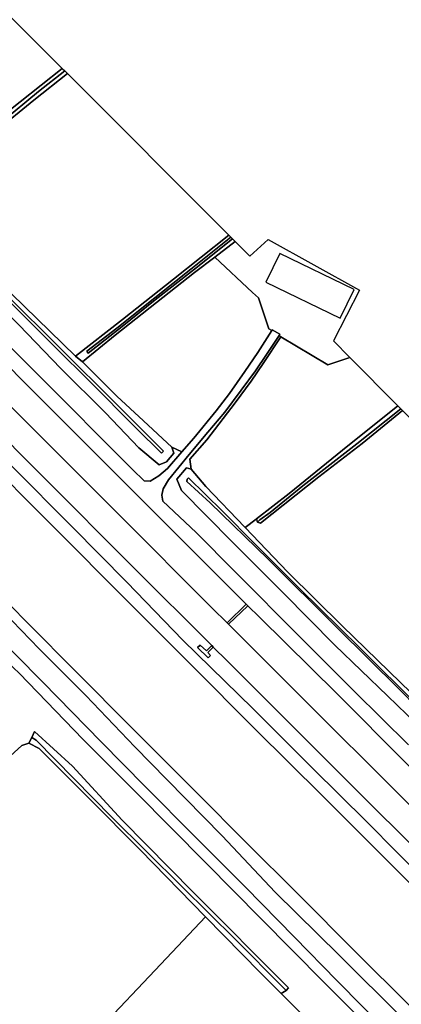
# Model space of a CAD drawing. Extents: x -26035517 to 31750492, y -9237385 to 8160032.
# Tile 178 of 256: x 14862039 to 14967291, y 5796027 to 6067579. Entities that reach past the tile are written whole.
import ezdxf

# ---------------------------------------------------------------- set-up
doc = ezdxf.new("R2010")
doc.units = 0
doc.layers.add('T-25', color=7, linetype='CONTINUOUS')

msp = doc.modelspace()

# ---------------------------------------------------------------- linework, layer by layer
at = {"layer": 'T-25', "color": 9}
for points in [[(14819676, 6108808, 4947), (14838090, 6089881, 5397), (14873769, 6054148, 4870), (14856265, 6040330, 4887), (14840739, 6027563, 4867), (14834873, 6022837, 4897), (14831532, 6019853, 4940), (14818759, 6032941, 5007), (14809905, 6041903, 5140), (14806354, 6045472, 5257), (14800330, 6051831, 5337), (14784706, 6067177, 4973), (14775859, 6076340, 4970), (14778145, 6078110, 4960), (14778978, 6077126, 4923), (14779488, 6076557, 4920), (14790586, 6085326, 4890), (14802079, 6094688, 4873), (14812660, 6103290, 4947), (14819676, 6108808, 4947)], [(14835096, 6021600, 5237), (14834873, 6022837, 4897), (14840739, 6027563, 4867), (14856265, 6040330, 4887), (14873769, 6054148, 4870), (14874473, 6053443, 4293), (14867271, 6047752, 4297), (14857039, 6039337, 4297), (14847311, 6031401, 4303), (14835641, 6022101, 4303), (14835096, 6021600, 5237)], [(14835096, 6021600, 5237), (14834873, 6022837, 4897), (14840739, 6027563, 4867), (14856265, 6040330, 4887), (14873769, 6054148, 4870), (14874473, 6053443, 4293), (14867271, 6047752, 4297), (14857039, 6039337, 4297), (14847311, 6031401, 4303), (14835641, 6022101, 4303), (14835096, 6021600, 5237)], [(14835096, 6021600, 5237), (14835641, 6022101, 4303), (14847311, 6031401, 4303), (14857039, 6039337, 4297), (14867271, 6047752, 4297), (14874473, 6053443, 4293), (14875205, 6052709, 5080), (14865906, 6045393, 5050), (14855232, 6036712, 5080), (14843730, 6027413, 5057), (14836400, 6021055, 5483), (14835096, 6021600, 5237)], [(14835096, 6021600, 5237), (14835641, 6022101, 4303), (14847311, 6031401, 4303), (14857039, 6039337, 4297), (14867271, 6047752, 4297), (14874473, 6053443, 4293), (14875205, 6052709, 5080), (14865906, 6045393, 5050), (14855232, 6036712, 5080), (14843730, 6027413, 5057), (14836400, 6021055, 5483), (14835096, 6021600, 5237)], [(14875205, 6052709, 5080), (14919679, 6008168, 5280), (14904468, 5996026, 5307), (14890377, 5984904, 5323), (14877398, 5974782, 5110), (14859734, 5991928, 5150), (14845507, 6006446, 5233), (14841260, 6011010, 5313), (14840111, 6012439, 5648), (14839338, 6013399, 5873), (14835325, 6017465, 5907), (14834136, 6018800, 5623), (14836400, 6021055, 5483), (14843730, 6027413, 5057), (14855232, 6036712, 5080), (14865906, 6045393, 5050), (14875205, 6052709, 5080)], [(14840111, 6012439, 5648), (14841260, 6011010, 5313), (14845507, 6006446, 5233), (14859734, 5991928, 5150), (14877398, 5974782, 5110), (14879381, 5973208, 5053), (14888832, 5963739, 5113), (14896186, 5956912, 5250), (14903992, 5949714, 5500), (14904562, 5948025, 6057), (14902557, 5945650, 6177), (14900549, 5944839, 5970), (14894914, 5949485, 5840), (14885724, 5959145, 5720), (14873257, 5971487, 5753), (14861861, 5983316, 5687), (14850438, 5994839, 5677), (14836609, 6007074, 5960), (14835978, 6009885, 6140), (14838195, 6012244, 6040), (14840111, 6012439, 5648)], [(14840111, 6012439, 5648), (14841260, 6011010, 5313), (14845507, 6006446, 5233), (14859734, 5991928, 5150), (14877398, 5974782, 5110), (14879381, 5973208, 5053), (14888832, 5963739, 5113), (14896186, 5956912, 5250), (14903992, 5949714, 5500), (14904562, 5948025, 6057), (14902557, 5945650, 6177), (14900549, 5944839, 5970), (14894914, 5949485, 5840), (14885724, 5959145, 5720), (14873257, 5971487, 5753), (14861861, 5983316, 5687), (14850438, 5994839, 5677), (14836609, 6007074, 5960), (14835978, 6009885, 6140), (14838195, 6012244, 6040), (14840111, 6012439, 5648)], [(14839620, 6010459, 4273), (14839129, 6009918, 4273), (14852058, 5996978, 4247), (14863064, 5986042, 4240), (14871976, 5977049, 4240), (14881338, 5967884, 4240), (14894199, 5954879, 4247), (14901181, 5947997, 4257), (14901665, 5948539, 4257), (14889019, 5961261, 4260), (14872899, 5977268, 4260), (14858488, 5991565, 4260), (14846704, 6003336, 4260), (14839620, 6010459, 4273)], [(14839620, 6010459, 4273), (14846704, 6003336, 4260), (14858488, 5991565, 4260), (14872899, 5977268, 4260), (14889019, 5961261, 4260), (14901665, 5948539, 4257), (14901181, 5947997, 4257), (14894199, 5954879, 4247), (14881338, 5967884, 4240), (14871976, 5977049, 4240), (14863064, 5986042, 4240), (14852058, 5996978, 4247), (14839129, 6009918, 4273), (14839620, 6010459, 4273)], [(14839620, 6010459, 4273), (14839129, 6009918, 4273), (14852058, 5996978, 4247), (14863064, 5986042, 4240), (14871976, 5977049, 4240), (14881338, 5967884, 4240), (14894199, 5954879, 4247), (14901181, 5947997, 4257), (14901665, 5948539, 4257), (14889019, 5961261, 4260), (14872899, 5977268, 4260), (14858488, 5991565, 4260), (14846704, 6003336, 4260), (14839620, 6010459, 4273)], [(14921427, 6006418, 5153), (14915859, 6002097, 5157), (14910236, 5997825, 4980), (14899790, 5989545, 4987), (14888404, 5980536, 4970), (14879381, 5973208, 5053), (14877398, 5974782, 5110), (14890377, 5984904, 5323), (14904468, 5996026, 5307), (14919679, 6008168, 5280), (14920258, 6007588, 4627), (14909267, 5998801, 4627), (14899342, 5990876, 4627), (14888871, 5982493, 4627), (14880560, 5976156, 4627), (14880964, 5975640, 4627), (14890335, 5982964, 4627), (14899406, 5990294, 4627), (14910211, 5998813, 4627), (14920744, 6007101, 4623), (14921427, 6006418, 5153)], [(14921427, 6006418, 5153), (14915859, 6002097, 5157), (14910236, 5997825, 4980), (14899790, 5989545, 4987), (14888404, 5980536, 4970), (14879381, 5973208, 5053), (14877398, 5974782, 5110), (14890377, 5984904, 5323), (14904468, 5996026, 5307), (14919679, 6008168, 5280), (14920258, 6007588, 4627), (14909267, 5998801, 4627), (14899342, 5990876, 4627), (14888871, 5982493, 4627), (14880560, 5976156, 4627), (14880964, 5975640, 4627), (14890335, 5982964, 4627), (14899406, 5990294, 4627), (14910211, 5998813, 4627), (14920744, 6007101, 4623), (14921427, 6006418, 5153)], [(14920258, 6007588, 4627), (14920744, 6007101, 4623), (14910211, 5998813, 4627), (14899406, 5990294, 4627), (14890335, 5982964, 4627), (14880964, 5975640, 4627), (14880560, 5976156, 4627), (14888871, 5982493, 4627), (14899342, 5990876, 4627), (14909267, 5998801, 4627), (14920258, 6007588, 4627)], [(14915859, 6002097, 5157), (14921427, 6006418, 5153), (14925509, 6002329, 5303), (14930559, 6006942, 5500), (14955758, 5992988, 5903), (14948578, 5978981, 5433), (14953101, 5974424, 5413), (14946993, 5972348, 5410), (14934093, 5980069, 5503), (14933613, 5980516, 5491), (14933804, 5980805, 5493), (14931677, 5982069, 5487), (14931542, 5981854, 5487), (14930784, 5982277, 5490), (14927909, 5990866, 5580), (14926289, 5992325, 5580), (14915859, 6002097, 5157)], [(14915859, 6002097, 5157), (14926289, 5992325, 5580), (14927909, 5990866, 5580), (14930784, 5982277, 5490), (14931542, 5981854, 5487), (14927744, 5975792, 5477), (14924143, 5970517, 5523), (14919878, 5964480, 5553), (14916267, 5959671, 5630), (14910033, 5952205, 5877), (14906768, 5948415, 6064), (14903992, 5949714, 5500), (14896186, 5956912, 5250), (14888832, 5963739, 5113), (14879381, 5973208, 5053), (14888404, 5980536, 4970), (14899790, 5989545, 4987), (14910236, 5997825, 4980), (14915859, 6002097, 5157)], [(14950411, 5985274, 8683), (14954263, 5993188, 8683), (14933818, 6003140, 8683), (14929966, 5995227, 8683), (14950411, 5985274, 8683)], [(14953101, 5974424, 5413), (14966305, 5961120, 4953), (14951068, 5948846, 4993), (14936348, 5936945, 5010), (14927323, 5929920, 5027), (14927218, 5929838, 5027), (14924259, 5927509, 4985), (14924151, 5927622, 4987), (14913413, 5938846, 5163), (14909346, 5943620, 5233), (14908951, 5946419, 6127), (14913652, 5951700, 5747), (14921502, 5961865, 5610), (14925848, 5967887, 5587), (14929185, 5972759, 5567), (14934093, 5980069, 5503), (14946993, 5972348, 5410), (14953101, 5974424, 5413)], [(14927596, 5928987, 4863), (14927323, 5929920, 5027), (14936348, 5936945, 5010), (14951068, 5948846, 4993), (14966305, 5961120, 4953), (14967131, 5960288, 4460), (14955002, 5950600, 4460), (14940157, 5938974, 4460), (14931149, 5931669, 4460), (14928305, 5929636, 4460), (14927596, 5928987, 4863)], [(14927596, 5928987, 4863), (14927323, 5929920, 5027), (14936348, 5936945, 5010), (14951068, 5948846, 4993), (14966305, 5961120, 4953), (14967131, 5960288, 4460), (14955002, 5950600, 4460), (14940157, 5938974, 4460), (14931149, 5931669, 4460), (14928305, 5929636, 4460), (14927596, 5928987, 4863)], [(14967609, 5959806, 4830), (15027191, 5899775, 5207), (15009733, 5884792, 5207), (14992875, 5870292, 5533), (14987613, 5864776, 6060), (14983921, 5868418, 5967), (14983014, 5869916, 5460), (14978372, 5873822, 5070), (14967081, 5884755, 4793), (14951078, 5900329, 4730), (14936021, 5915230, 4753), (14924259, 5927509, 4985), (14927218, 5929838, 5027), (14927323, 5929920, 5027), (14927596, 5928987, 4863), (14928423, 5928745, 4743), (14944579, 5941469, 4810), (14956454, 5950729, 4830), (14967609, 5959806, 4830)], [(14927596, 5928987, 4863), (14928305, 5929636, 4460), (14931149, 5931669, 4460), (14940157, 5938974, 4460), (14955002, 5950600, 4460), (14967131, 5960288, 4460), (14967609, 5959806, 4830), (14956454, 5950729, 4830), (14944579, 5941469, 4810), (14928423, 5928745, 4743), (14927596, 5928987, 4863)], [(14927596, 5928987, 4863), (14928305, 5929636, 4460), (14931149, 5931669, 4460), (14940157, 5938974, 4460), (14955002, 5950600, 4460), (14967131, 5960288, 4460), (14967609, 5959806, 4830), (14956454, 5950729, 4830), (14944579, 5941469, 4810), (14928423, 5928745, 4743), (14927596, 5928987, 4863)], [(14909346, 5943620, 5233), (14913413, 5938846, 5163), (14924151, 5927622, 4987), (14924259, 5927509, 4985), (14936021, 5915230, 4753), (14951078, 5900329, 4730), (14967081, 5884755, 4793), (14978372, 5873822, 5070), (14983014, 5869916, 5460), (14983921, 5868418, 5967), (14981602, 5866505, 6110), (14979695, 5866374, 6113), (14974145, 5870841, 5880), (14963473, 5881141, 5893), (14948995, 5895076, 5903), (14934734, 5909491, 5803), (14920665, 5923566, 5807), (14906696, 5937707, 5957), (14905398, 5940854, 6170), (14908027, 5944013, 6147), (14909346, 5943620, 5233)], [(14909346, 5943620, 5233), (14913413, 5938846, 5163), (14924151, 5927622, 4987), (14924259, 5927509, 4985), (14936021, 5915230, 4753), (14951078, 5900329, 4730), (14967081, 5884755, 4793), (14978372, 5873822, 5070), (14983014, 5869916, 5460), (14983921, 5868418, 5967), (14981602, 5866505, 6110), (14979695, 5866374, 6113), (14974145, 5870841, 5880), (14963473, 5881141, 5893), (14948995, 5895076, 5903), (14934734, 5909491, 5803), (14920665, 5923566, 5807), (14906696, 5937707, 5957), (14905398, 5940854, 6170), (14908027, 5944013, 6147), (14909346, 5943620, 5233)], [(14981028, 5868233, 4497), (14981462, 5868725, 4497), (14972229, 5878079, 4413), (14955847, 5894317, 4377), (14939338, 5910639, 4270), (14926922, 5923023, 4243), (14917948, 5931991, 4313), (14908627, 5941222, 4347), (14908223, 5940854, 4347), (14908171, 5940183, 4347), (14914589, 5934324, 4350), (14930466, 5918909, 4333), (14949625, 5899856, 4313), (14966771, 5882836, 4317), (14976520, 5872906, 4340), (14981028, 5868233, 4497)], [(14981028, 5868233, 4497), (14976520, 5872906, 4340), (14966771, 5882836, 4317), (14949625, 5899856, 4313), (14930466, 5918909, 4333), (14914589, 5934324, 4350), (14908171, 5940183, 4347), (14908223, 5940854, 4347), (14908627, 5941222, 4347), (14917948, 5931991, 4313), (14926922, 5923023, 4243), (14939338, 5910639, 4270), (14955847, 5894317, 4377), (14972229, 5878079, 4413), (14981462, 5868725, 4497), (14981028, 5868233, 4497)], [(14981028, 5868233, 4497), (14981462, 5868725, 4497), (14972229, 5878079, 4413), (14955847, 5894317, 4377), (14939338, 5910639, 4270), (14926922, 5923023, 4243), (14917948, 5931991, 4313), (14908627, 5941222, 4347), (14908223, 5940854, 4347), (14908171, 5940183, 4347), (14914589, 5934324, 4350), (14930466, 5918909, 4333), (14949625, 5899856, 4313), (14966771, 5882836, 4317), (14976520, 5872906, 4340), (14981028, 5868233, 4497)], [(14919222, 5901255, 7150), (14924514, 5906408, 6745), (14924978, 5905944, 6746), (14919611, 5900866, 7151), (14919222, 5901255, 7150)], [(14915032, 5894962, 7042), (14915441, 5894554, 7044), (14913956, 5893038, 7017), (14914670, 5892237, 7017), (14914019, 5891564, 7017), (14911076, 5894393, 7037), (14911795, 5895122, 7060), (14913550, 5893524, 7090), (14915032, 5894962, 7042)], [(14935548, 5799871, 4942), (14934588, 5800734, 4840), (14921638, 5813806, 4840), (14906738, 5828507, 4847), (14887443, 5847624, 4850), (14866582, 5868846, 4870), (14865345, 5869649, 5269), (14866120, 5871226, 5410), (14876625, 5861697, 5573), (14890329, 5846843, 5543), (14910012, 5826838, 5063), (14936201, 5800613, 4940), (14935548, 5799871, 4942)], [(14935548, 5799871, 4942), (14934588, 5800734, 4840), (14921638, 5813806, 4840), (14906738, 5828507, 4847), (14887443, 5847624, 4850), (14866582, 5868846, 4870), (14865345, 5869649, 5269), (14866120, 5871226, 5410), (14876625, 5861697, 5573), (14890329, 5846843, 5543), (14910012, 5826838, 5063), (14936201, 5800613, 4940), (14935548, 5799871, 4942)], [(14934144, 5799007, 5047), (14928343, 5804778, 4993), (14913277, 5820167, 5087), (14895292, 5838665, 5107), (14881302, 5852673, 5127), (14867420, 5866543, 5127), (14864569, 5868070, 5127), (14865345, 5869649, 5269), (14866582, 5868846, 4870), (14887443, 5847624, 4850), (14906738, 5828507, 4847), (14921638, 5813806, 4840), (14934588, 5800734, 4840), (14935548, 5799871, 4942), (14934144, 5799007, 5047)], [(14934144, 5799007, 5047), (14928343, 5804778, 4993), (14913277, 5820167, 5087), (14895292, 5838665, 5107), (14881302, 5852673, 5127), (14867420, 5866543, 5127), (14864569, 5868070, 5127), (14865345, 5869649, 5269), (14866582, 5868846, 4870), (14887443, 5847624, 4850), (14906738, 5828507, 4847), (14921638, 5813806, 4840), (14934588, 5800734, 4840), (14935548, 5799871, 4942), (14934144, 5799007, 5047)]]:
    msp.add_polyline3d(points, close=True, dxfattribs=at)
for points in [[(14715141, 6089284, 6797), (14740796, 6063434, 6697), (14760742, 6043232, 6693), (14778211, 6025394, 6677), (14791214, 6012430, 6760), (14807684, 5995825, 6803), (14816357, 5987241, 6807), (14827368, 5976838, 6820), (14842308, 5961917, 6800), (14859840, 5944419, 6857), (14876499, 5927721, 6887), (14891565, 5912461, 6847), (14907044, 5896421, 6773), (14926377, 5877581, 6847), (14942760, 5861139, 6847), (14957817, 5846323, 6843), (14974495, 5829437, 6847), (14992999, 5811082, 6883), (15009689, 5794522, 6893)], [(15009689, 5794522, 6893), (14992999, 5811082, 6883), (14974495, 5829437, 6847), (14957817, 5846323, 6843), (14942760, 5861139, 6847), (14926377, 5877581, 6847), (14907044, 5896421, 6773), (14891565, 5912461, 6847), (14876499, 5927721, 6887), (14859840, 5944419, 6857), (14842308, 5961917, 6800), (14827368, 5976838, 6820), (14816357, 5987241, 6807), (14807684, 5995825, 6803), (14791214, 6012430, 6760), (14778211, 6025394, 6677), (14760742, 6043232, 6693), (14740796, 6063434, 6697), (14715141, 6089284, 6797)], [(14715141, 6089284, 6797), (14740796, 6063434, 6697), (14760742, 6043232, 6693), (14778211, 6025394, 6677), (14791214, 6012430, 6760), (14807684, 5995825, 6803), (14816357, 5987241, 6807), (14827368, 5976838, 6820), (14842308, 5961917, 6800), (14859840, 5944419, 6857), (14876499, 5927721, 6887), (14891565, 5912461, 6847), (14907044, 5896421, 6773), (14926377, 5877581, 6847), (14942760, 5861139, 6847), (14957817, 5846323, 6843), (14974495, 5829437, 6847), (14992999, 5811082, 6883), (15009689, 5794522, 6893)], [(14962307, 5785735, 6513), (14945908, 5802109, 6513), (14928515, 5819666, 6520), (14913432, 5834986, 6533), (14894046, 5854579, 6593), (14879527, 5869095, 6523), (14861894, 5887352, 6517), (14850866, 5897621, 6477), (14840594, 5908655, 6380), (14827630, 5921945, 6393), (14812655, 5936917, 6397), (14794824, 5955034, 6433), (14774406, 5975372, 6427), (14753216, 5996791, 6330), (14732796, 6017350, 6393), (14712577, 6037545, 6440), (14689434, 6060913, 6450), (14668493, 6081967, 6513)], [(15117694, 5694358, 7337), (15104689, 5706812, 7327), (15092055, 5718723, 7283), (15079017, 5731453, 7250), (15063223, 5747194, 7227), (15044787, 5765524, 7127), (15005194, 5805077, 7050), (14975393, 5834643, 7053), (14951690, 5858275, 7053), (14919261, 5890746, 7057), (14915441, 5894554, 7044), (14915032, 5894962, 7042), (14893233, 5916691, 6967), (14868482, 5941478, 6947), (14852204, 5957748, 6997), (14829942, 5979980, 7050), (14808328, 5997722, 7010), (14783110, 6022788, 6910), (14773849, 6032067, 6933), (14757959, 6052054, 6937), (14746976, 6063243, 6940), (14729728, 6080456, 6950)], [(14729728, 6080456, 6950), (14746976, 6063243, 6940), (14757959, 6052054, 6937), (14773849, 6032067, 6933), (14783110, 6022788, 6910), (14808328, 5997722, 7010), (14829942, 5979980, 7050), (14852204, 5957748, 6997), (14868482, 5941478, 6947), (14893233, 5916691, 6967), (14915032, 5894962, 7042), (14913550, 5893524, 7090), (14911795, 5895122, 7060), (14911076, 5894393, 7037), (14914019, 5891564, 7017), (14914670, 5892237, 7017), (14913956, 5893038, 7017), (14915441, 5894554, 7044), (14915441, 5894554, 7044), (14919261, 5890746, 7057), (14951690, 5858275, 7053), (14975393, 5834643, 7053), (15005194, 5805077, 7050), (15044787, 5765524, 7127)], [(14739689, 6080995, 7080), (14763757, 6056944, 7057), (14790203, 6030466, 7033), (14807400, 6013125, 7143), (14835344, 5985253, 7140), (14859503, 5960964, 7097), (14889519, 5930993, 7147), (14915170, 5905302, 7150), (14919222, 5901255, 7150), (14919611, 5900866, 7151), (14941106, 5879394, 7153), (14966013, 5854570, 7140), (14992600, 5828064, 7153), (15012395, 5808273, 7147), (15026442, 5797088, 7133), (15030724, 5793475, 7133)], [(14751180, 6079589, 6583), (14768175, 6062643, 6647), (14791438, 6039400, 6640), (14821549, 6009362, 6623), (14843894, 5987068, 6633), (14866407, 5964517, 6623), (14889633, 5941224, 6663), (14905697, 5925219, 6703), (14924514, 5906408, 6745), (14919222, 5901255, 7150), (14915170, 5905302, 7150), (14889519, 5930993, 7147), (14859503, 5960964, 7097), (14835344, 5985253, 7140), (14807400, 6013125, 7143), (14790203, 6030466, 7033), (14763757, 6056944, 7057), (14739689, 6080995, 7080)], [(15111059, 5720038, 6840), (15102033, 5729097, 6860), (15094988, 5736103, 6817), (15083308, 5747609, 6877), (15070878, 5760049, 6950), (15057598, 5773399, 6860), (15054048, 5776926, 6843), (15028015, 5803015, 6733), (15006067, 5825138, 6723), (14987104, 5844149, 6773), (14968618, 5862550, 6690), (14949473, 5881733, 6673), (14928144, 5902779, 6753), (14924978, 5905944, 6746), (14924514, 5906408, 6745), (14905697, 5925219, 6703), (14889633, 5941224, 6663), (14866407, 5964517, 6623), (14843894, 5987068, 6633), (14821549, 6009362, 6623), (14791438, 6039400, 6640), (14768175, 6062643, 6647), (14751180, 6079589, 6583)], [(14686680, 6074095, 6193), (14717191, 6043544, 6170), (14758174, 6002962, 6147), (14773516, 5987387, 6177), (14789651, 5971277, 6147), (14804249, 5956694, 6130), (14820565, 5939874, 6057), (14835703, 5925168, 6077), (14849110, 5911927, 6063), (14857473, 5904357, 6057), (14867365, 5894106, 6030), (14880298, 5881170, 5970), (14893802, 5867016, 5963), (14902584, 5858069, 6013), (14917877, 5842493, 6083), (14932510, 5826937, 6223), (14950144, 5809608, 6240), (14967620, 5792164, 6237)], [(14967620, 5792164, 6237), (14950144, 5809608, 6240), (14932510, 5826937, 6223), (14917877, 5842493, 6083), (14902584, 5858069, 6013), (14893802, 5867016, 5963), (14880298, 5881170, 5970), (14867365, 5894106, 6030), (14857473, 5904357, 6057), (14849110, 5911927, 6063), (14835703, 5925168, 6077), (14820565, 5939874, 6057), (14804249, 5956694, 6130), (14789651, 5971277, 6147), (14773516, 5987387, 6177), (14758174, 6002962, 6147), (14717191, 6043544, 6170), (14686680, 6074095, 6193)], [(14967620, 5792164, 6237), (14950144, 5809608, 6240), (14932510, 5826937, 6223), (14917877, 5842493, 6083), (14902584, 5858069, 6013), (14893802, 5867016, 5963), (14880298, 5881170, 5970), (14867365, 5894106, 6030), (14857473, 5904357, 6057), (14849110, 5911927, 6063), (14835703, 5925168, 6077), (14820565, 5939874, 6057), (14804249, 5956694, 6130), (14789651, 5971277, 6147), (14773516, 5987387, 6177), (14758174, 6002962, 6147), (14717191, 6043544, 6170), (14686680, 6074095, 6193)], [(14969728, 5795506, 4900), (14954486, 5810690, 4893), (14939208, 5826002, 4860), (14924057, 5841083, 4867), (14911457, 5853776, 4877), (14894981, 5870229, 4877), (14875544, 5889815, 4880), (14857336, 5908195, 4877), (14839163, 5926355, 4873), (14818110, 5947449, 4870), (14796171, 5969412, 4873), (14761063, 6004799, 4917), (14726416, 6039602, 4917), (14693436, 6072863, 4927)], [(14693436, 6072863, 4927), (14726416, 6039602, 4917), (14761063, 6004799, 4917), (14796171, 5969412, 4873), (14818110, 5947449, 4870), (14839163, 5926355, 4873), (14857336, 5908195, 4877), (14875544, 5889815, 4880), (14894981, 5870229, 4877), (14911457, 5853776, 4877), (14924057, 5841083, 4867), (14939208, 5826002, 4860), (14954486, 5810690, 4893), (14969728, 5795506, 4900)], [(14693436, 6072863, 4927), (14726416, 6039602, 4917), (14761063, 6004799, 4917), (14796171, 5969412, 4873), (14818110, 5947449, 4870), (14839163, 5926355, 4873), (14857336, 5908195, 4877), (14875544, 5889815, 4880), (14894981, 5870229, 4877), (14911457, 5853776, 4877), (14924057, 5841083, 4867), (14939208, 5826002, 4860), (14954486, 5810690, 4893), (14969728, 5795506, 4900)], [(15019349, 5779913, 4900), (14999716, 5799437, 4900), (14980552, 5818583, 4877), (14963060, 5836045, 4870), (14945499, 5853605, 4870), (14927101, 5871860, 4873), (14909272, 5889773, 4880), (14890139, 5908856, 4883), (14872863, 5926258, 4883), (14848775, 5950313, 4883), (14832018, 5967162, 4883), (14818249, 5980828, 4883), (14800431, 5998799, 4883), (14776938, 6022649, 4913), (14752686, 6047046, 4917), (14725408, 6074475, 4930)], [(14725408, 6074475, 4930), (14752686, 6047046, 4917), (14776938, 6022649, 4913), (14800431, 5998799, 4883), (14818249, 5980828, 4883), (14832018, 5967162, 4883), (14848775, 5950313, 4883), (14872863, 5926258, 4883), (14890139, 5908856, 4883), (14909272, 5889773, 4880), (14927101, 5871860, 4873), (14945499, 5853605, 4870), (14963060, 5836045, 4870), (14980552, 5818583, 4877), (14999716, 5799437, 4900), (15019349, 5779913, 4900)], [(15019349, 5779913, 4900), (14999716, 5799437, 4900), (14980552, 5818583, 4877), (14963060, 5836045, 4870), (14945499, 5853605, 4870), (14927101, 5871860, 4873), (14909272, 5889773, 4880), (14890139, 5908856, 4883), (14872863, 5926258, 4883), (14848775, 5950313, 4883), (14832018, 5967162, 4883), (14818249, 5980828, 4883), (14800431, 5998799, 4883), (14776938, 6022649, 4913), (14752686, 6047046, 4917), (14725408, 6074475, 4930)], [(14687498, 6067022, 6343), (14709649, 6044713, 6337), (14729001, 6025106, 6330), (14755281, 5998655, 6323), (14771909, 5982329, 6423), (14786482, 5967568, 6330), (14806580, 5947217, 6263), (14822941, 5930656, 6357), (14837597, 5915708, 6370), (14853227, 5900138, 6457), (14868446, 5884835, 6587), (14884494, 5868440, 6580), (14896656, 5856122, 6587), (14910336, 5842343, 6567), (14924202, 5828411, 6580), (14937865, 5814572, 6580), (14949538, 5802609, 6503), (14963983, 5787994, 6513)], [(14963983, 5787994, 6513), (14949538, 5802609, 6503), (14937865, 5814572, 6580), (14924202, 5828411, 6580), (14910336, 5842343, 6567), (14896656, 5856122, 6587), (14884494, 5868440, 6580), (14868446, 5884835, 6587), (14853227, 5900138, 6457), (14837597, 5915708, 6370), (14822941, 5930656, 6357), (14806580, 5947217, 6263), (14786482, 5967568, 6330), (14771909, 5982329, 6423), (14755281, 5998655, 6323), (14729001, 6025106, 6330), (14709649, 6044713, 6337), (14687498, 6067022, 6343)], [(15054048, 5776926, 6843), (15028015, 5803015, 6733), (15006067, 5825138, 6723), (14987104, 5844149, 6773), (14968618, 5862550, 6690), (14949473, 5881733, 6673), (14928144, 5902779, 6753), (14924978, 5905944, 6746), (14924514, 5906408, 6745), (14905697, 5925219, 6703), (14889633, 5941224, 6663), (14866407, 5964517, 6623), (14843894, 5987068, 6633), (14821549, 6009362, 6623), (14791438, 6039400, 6640)], [(15051687, 5772714, 7130), (15030724, 5793475, 7133), (15026442, 5797088, 7133), (15012395, 5808273, 7147), (14992600, 5828064, 7153), (14966013, 5854570, 7140), (14941106, 5879394, 7153), (14919611, 5900866, 7151), (14919222, 5901255, 7150), (14915170, 5905302, 7150), (14889519, 5930993, 7147), (14859503, 5960964, 7097), (14835344, 5985253, 7140), (14807400, 6013125, 7143), (14790203, 6030466, 7033)], [(15040508, 5758768, 4893), (15019349, 5779913, 4900), (14999716, 5799437, 4900), (14980552, 5818583, 4877), (14963060, 5836045, 4870), (14945499, 5853605, 4870), (14927101, 5871860, 4873), (14909272, 5889773, 4880), (14890139, 5908856, 4883), (14872863, 5926258, 4883), (14848775, 5950313, 4883), (14832018, 5967162, 4883), (14818249, 5980828, 4883), (14800431, 5998799, 4883), (14776938, 6022649, 4913)], [(14783110, 6022788, 6910), (14808328, 5997722, 7010), (14829942, 5979980, 7050), (14852204, 5957748, 6997), (14868482, 5941478, 6947), (14893233, 5916691, 6967), (14915032, 5894962, 7042), (14915441, 5894554, 7044), (14919261, 5890746, 7057), (14951690, 5858275, 7053), (14975393, 5834643, 7053), (15005194, 5805077, 7050), (15044787, 5765524, 7127)], [(14761063, 6004799, 4917), (14796171, 5969412, 4873), (14818110, 5947449, 4870), (14839163, 5926355, 4873), (14857336, 5908195, 4877), (14875544, 5889815, 4880), (14894981, 5870229, 4877), (14911457, 5853776, 4877), (14924057, 5841083, 4867), (14939208, 5826002, 4860), (14954486, 5810690, 4893), (14969728, 5795506, 4900), (14989145, 5775988, 4887), (15008085, 5757061, 4813), (15023703, 5741573, 4803)], [(14835454, 6001328, 6590), (14866807, 5969983, 6607), (14893153, 5943509, 6680), (14896409, 5940390, 6607), (14898032, 5940350, 6567), (14900391, 5941769, 6417), (14902782, 5943788, 6293), (14906768, 5948415, 6064), (14910033, 5952205, 5877), (14916267, 5959671, 5630), (14919878, 5964480, 5553), (14924143, 5970517, 5523), (14927744, 5975792, 5477), (14931542, 5981854, 5487), (14931677, 5982069, 5487), (14933804, 5980805, 5493), (14933613, 5980516, 5491), (14930122, 5975225, 5447), (14927043, 5970744, 5463), (14923121, 5965377, 5460), (14918594, 5959317, 5563), (14913950, 5953800, 5723), (14908827, 5947617, 5973), (14903074, 5940708, 6373), (14901590, 5938214, 6500), (14901218, 5936490, 6530), (14901542, 5934763, 6553), (14910708, 5926112, 6573), (14921381, 5915408, 6627), (14939512, 5897197, 6633), (14954397, 5882265, 6640), (14969235, 5867614, 6643)], [(14835454, 6001328, 6590), (14866807, 5969983, 6607), (14893153, 5943509, 6680), (14896409, 5940390, 6607), (14898032, 5940350, 6567), (14900391, 5941769, 6417), (14902782, 5943788, 6293), (14906768, 5948415, 6064), (14910033, 5952205, 5877), (14916267, 5959671, 5630), (14919878, 5964480, 5553), (14924143, 5970517, 5523), (14927744, 5975792, 5477), (14931542, 5981854, 5487), (14931677, 5982069, 5487), (14933804, 5980805, 5493), (14933613, 5980516, 5491), (14930122, 5975225, 5447), (14927043, 5970744, 5463), (14923121, 5965377, 5460), (14918594, 5959317, 5563), (14913950, 5953800, 5723), (14908827, 5947617, 5973), (14903074, 5940708, 6373), (14901590, 5938214, 6500), (14901218, 5936490, 6530), (14901542, 5934763, 6553), (14910708, 5926112, 6573), (14921381, 5915408, 6627), (14939512, 5897197, 6633), (14954397, 5882265, 6640), (14969235, 5867614, 6643)], [(14861861, 5983316, 5687), (14873257, 5971487, 5753), (14885724, 5959145, 5720), (14894914, 5949485, 5840), (14900549, 5944839, 5970), (14902557, 5945650, 6177), (14904562, 5948025, 6057), (14903992, 5949714, 5500), (14906768, 5948415, 6064), (14902782, 5943788, 6293), (14900391, 5941769, 6417), (14898032, 5940350, 6567), (14896409, 5940390, 6607), (14893153, 5943509, 6680), (14866807, 5969983, 6607), (14835454, 6001328, 6590)], [(15015340, 5732861, 6457), (15014206, 5735802, 6437), (15012739, 5738531, 6440), (15010255, 5741516, 6407), (15005610, 5746121, 6390), (14993162, 5758489, 6523), (14980419, 5771621, 6530), (14963983, 5787994, 6513), (14949538, 5802609, 6503), (14937865, 5814572, 6580), (14924202, 5828411, 6580), (14910336, 5842343, 6567), (14896656, 5856122, 6587), (14884494, 5868440, 6580), (14868446, 5884835, 6587), (14853227, 5900138, 6457), (14837597, 5915708, 6370), (14822941, 5930656, 6357), (14806580, 5947217, 6263), (14786482, 5967568, 6330), (14771909, 5982329, 6423), (14755281, 5998655, 6323)], [(14753216, 5996791, 6330), (14774406, 5975372, 6427), (14794824, 5955034, 6433), (14812655, 5936917, 6397), (14827630, 5921945, 6393), (14840594, 5908655, 6380), (14850866, 5897621, 6477), (14861894, 5887352, 6517), (14879527, 5869095, 6523), (14894046, 5854579, 6593), (14913432, 5834986, 6533), (14928515, 5819666, 6520), (14945908, 5802109, 6513), (14962307, 5785735, 6513)], [(14969235, 5867614, 6643), (14954397, 5882265, 6640), (14939512, 5897197, 6633), (14921381, 5915408, 6627), (14910708, 5926112, 6573), (14901542, 5934763, 6553), (14901218, 5936490, 6530), (14901590, 5938214, 6500), (14903074, 5940708, 6373), (14908827, 5947617, 5973), (14913950, 5953800, 5723), (14918594, 5959317, 5563), (14923121, 5965377, 5460), (14927043, 5970744, 5463), (14930122, 5975225, 5447), (14933613, 5980516, 5491), (14934093, 5980069, 5503), (14929185, 5972759, 5567), (14925848, 5967887, 5587), (14921502, 5961865, 5610), (14913652, 5951700, 5747), (14908951, 5946419, 6127), (14909346, 5943620, 5233), (14908027, 5944013, 6147), (14905398, 5940854, 6170), (14906696, 5937707, 5957), (14920665, 5923566, 5807), (14934734, 5909491, 5803), (14948995, 5895076, 5903), (14963473, 5881141, 5893), (14974145, 5870841, 5880)], [(14934093, 5980069, 5503), (14933613, 5980516, 5491)], [(14924514, 5906408, 6745), (14919222, 5901255, 7150)], [(14919611, 5900866, 7151), (14924978, 5905944, 6746)], [(15030724, 5793475, 7133), (15026442, 5797088, 7133), (15012395, 5808273, 7147), (14992600, 5828064, 7153), (14966013, 5854570, 7140), (14941106, 5879394, 7153), (14919611, 5900866, 7151), (14924978, 5905944, 6746), (14928144, 5902779, 6753), (14949473, 5881733, 6673), (14968618, 5862550, 6690), (14987104, 5844149, 6773), (15006067, 5825138, 6723), (15028015, 5803015, 6733), (15054048, 5776926, 6843)], [(14915032, 5894962, 7042), (14913550, 5893524, 7090), (14911795, 5895122, 7060), (14911076, 5894393, 7037), (14914019, 5891564, 7017), (14914670, 5892237, 7017), (14913956, 5893038, 7017), (14915441, 5894554, 7044)], [(14861894, 5887352, 6517), (14879527, 5869095, 6523), (14894046, 5854579, 6593), (14913432, 5834986, 6533), (14928515, 5819666, 6520), (14945908, 5802109, 6513), (14962307, 5785735, 6513)], [(14943438, 5789760, 5133), (14934144, 5799007, 5047), (14935548, 5799871, 4942), (14936201, 5800613, 4940), (14910012, 5826838, 5063), (14890329, 5846843, 5543), (14876625, 5861697, 5573), (14866120, 5871226, 5410), (14865345, 5869649, 5269), (14864569, 5868070, 5127), (14864569, 5868070, 5127), (14862654, 5867372, 5127), (14845536, 5851876, 5067)], [(14856660, 5791078, 5030), (14848921, 5804702, 5137), (14846585, 5807313, 5137), (14838098, 5810580, 5130), (14830625, 5813783, 5240), (14825623, 5822076, 5383), (14824167, 5828420, 5383), (14822726, 5839419, 5403), (14820814, 5851887, 5460), (14819761, 5861617, 5473), (14820599, 5866953, 5477), (14827999, 5862389, 5375), (14837142, 5856751, 5250), (14845536, 5851876, 5067), (14862654, 5867372, 5127), (14864569, 5868070, 5127), (14867420, 5866543, 5127), (14881302, 5852673, 5127), (14895292, 5838665, 5107), (14913277, 5820167, 5087), (14913277, 5820167, 5087), (14900962, 5807106, 5217), (14883260, 5788301, 5190)], [(14883260, 5788301, 5190), (14900962, 5807106, 5217), (14913277, 5820167, 5087), (14913277, 5820167, 5087), (14928343, 5804778, 4993), (14934144, 5799007, 5047), (14943438, 5789760, 5133)]]:
    msp.add_polyline3d(points, dxfattribs=at)

doc.saveas('drawing.dxf')
